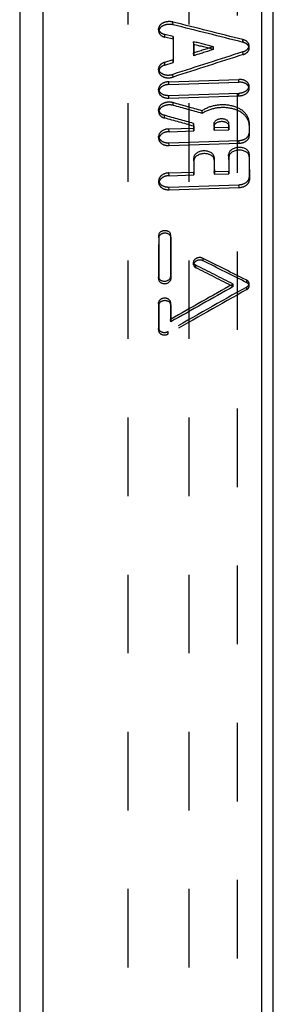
# Model space of a CAD drawing. Header units: millimetres. Extents: x 285 to 715, y 140 to 860.
# Tile 3 of 6: x 290 to 311, y 689 to 771. Entities that reach past the tile are written whole.
import ezdxf

# ---------------------------------------------------------------- set-up
doc = ezdxf.new("R2010")
doc.units = ezdxf.units.MM
doc.header["$LTSCALE"] = 65.185185
doc.linetypes.add('HIDDEN', pattern=[0.2, 0.1, -0.1])
doc.layers.add('KONST.EL_MIT_GEO', color=7, linetype='CONTINUOUS')

msp = doc.modelspace()

# ---------------------------------------------------------------- linework, layer by layer
at = {"layer": 'KONST.EL_MIT_GEO', "color": 7, "linetype": 'Continuous'}
for p, q in [((291.913, 853.178), (291.913, 147.182)), ((290, 851.18), (290, 149.18)), ((311, 145.18), (311, 840.161)), ((310.044, 146.39), (310.044, 839.006))]:
    msp.add_line(p, q, dxfattribs=at)
at = {"layer": 'KONST.EL_MIT_GEO', "color": 8, "linetype": 'HIDDEN'}
for p, q in [((308, 816.93), (308, 183.43)), ((298.944, 816.18), (298.944, 184.18)), ((304, 816.18), (304, 184.18)), ((302.706, 770.54), (302.693, 770.766)), ((301.516, 769.978), (301.503, 770.204)), ((302.022, 769.513), (302.009, 769.739)), ((302.703, 769.564), (302.009, 769.739)), ((302.717, 769.338), (302.022, 769.513)), ((302.717, 769.338), (302.703, 769.564)), ((304.413, 768.909), (304.4, 769.135)), ((306.053, 768.493), (306.04, 768.719)), ((308.501, 769.079), (308.488, 769.305)), ((309.007, 768.611), (308.993, 768.837)), ((304.412, 767.967), (304.399, 768.194)), ((308.5, 768.066), (308.487, 768.293)), ((302.008, 767.426), (302.703, 767.649)), ((302.021, 767.2), (302.008, 767.426)), ((302.021, 767.2), (302.716, 767.423)), ((302.716, 767.423), (302.703, 767.649)), ((301.515, 766.652), (301.502, 766.878)), ((302.704, 766.201), (302.691, 766.427)), ((302.349, 765.809), (308.146, 766)), ((302.363, 765.583), (302.349, 765.809)), ((302.363, 765.583), (308.159, 765.774)), ((308.159, 765.774), (308.146, 766)), ((309.007, 765.261), (308.994, 765.488)), ((301.515, 764.972), (301.502, 765.198)), ((302.35, 764.684), (308.146, 764.875)), ((302.363, 764.458), (302.35, 764.684)), ((302.363, 764.458), (308.16, 764.649)), ((308.16, 764.649), (308.146, 764.875)), ((302.722, 763.852), (302.709, 764.079)), ((301.516, 763.278), (301.503, 763.504)), ((302.006, 762.801), (301.993, 763.027)), ((305.117, 763.186), (305.104, 763.412)), ((304.416, 762.127), (304.402, 762.353)), ((306.112, 762.109), (306.099, 762.335)), ((307.3, 762.39), (307.301, 762.374)), ((307.314, 762.148), (307.301, 762.374)), ((307.313, 762.164), (307.314, 762.148)), ((309.01, 762.204), (308.996, 762.489)), ((308.997, 762.43), (308.996, 762.489)), ((309.01, 762.204), (309.009, 762.262)), ((301.519, 761.047), (301.506, 761.274)), ((302.353, 761.895), (304.403, 761.963)), ((302.366, 761.669), (302.353, 761.895)), ((302.366, 761.669), (304.416, 761.737)), ((304.416, 761.737), (304.403, 761.963)), ((306.099, 762.019), (307.301, 762.058)), ((306.113, 761.793), (306.099, 762.019)), ((306.113, 761.793), (307.314, 761.832)), ((307.314, 761.832), (307.301, 762.058)), ((309.012, 761.316), (308.999, 761.542)), ((302.355, 760.75), (308.151, 760.941)), ((302.368, 760.523), (302.355, 760.75)), ((302.368, 760.523), (308.164, 760.714)), ((308.164, 760.714), (308.151, 760.941)), ((307.318, 759.534), (307.305, 759.761)), ((309.015, 759.59), (309.001, 759.839)), ((309.002, 759.817), (309.001, 759.839)), ((304.421, 759.246), (304.407, 759.473)), ((306.104, 759.529), (306.103, 759.551)), ((306.117, 759.302), (306.103, 759.55)), ((306.117, 759.302), (306.116, 759.324)), ((309.015, 759.59), (309.014, 759.612)), ((302.36, 758.246), (304.41, 758.314)), ((302.373, 758.02), (302.36, 758.246)), ((302.373, 758.02), (304.423, 758.087)), ((304.423, 758.087), (304.41, 758.314)), ((306.107, 758.369), (307.308, 758.409)), ((306.12, 758.143), (306.107, 758.369)), ((306.12, 758.143), (307.321, 758.183)), ((307.321, 758.183), (307.308, 758.409)), ((301.527, 757.388), (301.514, 757.614)), ((302.363, 757.081), (308.159, 757.272)), ((308.173, 757.045), (308.159, 757.272)), ((309.019, 757.657), (309.006, 757.883)), ((302.376, 756.854), (302.363, 757.081)), ((302.376, 756.854), (308.173, 757.045)), ((302.499, 753.128), (302.498, 753.143)), ((302.512, 752.92), (302.499, 753.128)), ((301.522, 752.89), (301.509, 753.098)), ((302.512, 752.92), (302.511, 752.936)), ((304.403, 750.634), (304.39, 750.842)), ((305.194, 750.954), (305.181, 751.161)), ((304.6, 750.376), (304.587, 750.584)), ((301.503, 749.609), (301.504, 749.593)), ((301.517, 749.386), (301.504, 749.593)), ((301.517, 749.402), (301.517, 749.386)), ((302.506, 749.432), (302.493, 749.639)), ((307.688, 748.825), (307.675, 749.032)), ((308.811, 749.14), (308.798, 749.347)), ((309.008, 748.88), (308.995, 749.088)), ((308.81, 748.576), (308.797, 748.784)), ((301.515, 747.286), (301.502, 747.493)), ((302.491, 747.523), (302.491, 747.539)), ((302.504, 747.316), (302.491, 747.523)), ((302.504, 747.316), (302.504, 747.332)), ((302.504, 745.894), (302.491, 746.101)), ((301.501, 745.36), (301.501, 745.343)), ((301.515, 745.136), (301.501, 745.344)), ((301.514, 745.152), (301.515, 745.136)), ((302.305, 744.89), (302.292, 745.098))]:
    msp.add_line(p, q, dxfattribs=at)
for centre, major_axis, ratio, start_param, end_param in [((411.745, 476.302), (811.976, -264.683), 0.296059, 1.793926, 1.801091), ((411.677, 476.322), (811.289, -264.459), 0.296059, 1.793933, 1.801104), ((318.178, 499.67), (-11.689, 354.445), 0.028613, 0.704297, 0.71259), ((318.178, 499.67), (-11.679, 354.144), 0.028613, 0.704288, 0.712588), ((319.878, 499.67), (-11.691, 354.519), 0.028613, 0.706407, 0.710482), ((397.39, 522.986), (810.526, 254.861), 0.308187, 1.586607, 1.588635), ((407.483, 476.314), (811.555, -264.545), 0.296059, 1.791749, 1.793777), ((319.878, 499.67), (-11.682, 354.219), 0.028613, 0.7064, 0.710479), ((407.414, 476.334), (810.868, -264.321), 0.296059, 1.791755, 1.793784), ((401.652, 522.998), (810.947, 254.994), 0.308187, 1.588791, 1.595955), ((401.583, 522.979), (810.26, 254.778), 0.308187, 1.588787, 1.595958), ((397.321, 522.967), (809.839, 254.645), 0.308187, 1.586602, 1.588631), ((379.983, 477.706), (762.319, -266.749), 0.309817, 1.776594, 1.779734), ((379.923, 477.726), (761.672, -266.523), 0.309817, 1.776581, 1.779723), ((375.926, 477.718), (761.94, -266.617), 0.309817, 1.772245, 1.775403), ((375.865, 477.737), (761.294, -266.391), 0.309817, 1.772227, 1.775388), ((319.878, 499.67), (-11.691, 354.519), 0.028613, 0.735358, 0.736995), ((319.878, 499.67), (-11.682, 354.219), 0.028613, 0.735376, 0.737014), ((321.578, 499.67), (-11.694, 354.593), 0.028613, 0.735665, 0.736991), ((321.577, 499.67), (-11.684, 354.293), 0.028613, 0.735683, 0.73701), ((322.781, 499.669), (-11.696, 354.646), 0.028613, 0.735662, 0.736987), ((322.781, 499.67), (-11.686, 354.345), 0.028613, 0.73568, 0.737006), ((324.481, 499.669), (-11.698, 354.72), 0.028613, 0.735658, 0.739377), ((324.481, 499.67), (-11.688, 354.42), 0.028613, 0.735676, 0.739398), ((322.781, 499.669), (-11.696, 354.646), 0.028613, 0.746567, 0.752157), ((324.481, 499.669), (-11.698, 354.72), 0.028613, 0.746561, 0.754544), ((319.878, 499.67), (-11.691, 354.519), 0.028613, 0.747377, 0.75217), ((319.878, 499.67), (-11.682, 354.219), 0.028613, 0.747405, 0.752202), ((321.578, 499.67), (-11.694, 354.593), 0.028613, 0.747371, 0.752162), ((321.577, 499.67), (-11.684, 354.293), 0.028613, 0.747398, 0.752194), ((322.781, 499.67), (-11.686, 354.345), 0.028613, 0.746594, 0.752189), ((324.481, 499.67), (-11.688, 354.42), 0.028613, 0.746588, 0.754578), ((317.966, 499.712), (-10.722, 354.435), 0.031484, 0.773243, 0.787222), ((316.974, 499.712), (-10.72, 354.392), 0.031484, 0.773239, 0.78722), ((316.974, 499.712), (-10.711, 354.092), 0.031484, 0.773212, 0.787204), ((317.966, 499.712), (-10.712, 354.135), 0.031484, 0.773216, 0.787206), ((359.675, 484.727), (461.899, -314.216), 0.362236, 1.919554, 1.927204), ((359.651, 484.74), (461.508, -313.95), 0.362236, 1.919568, 1.927224), ((358.017, 484.73), (461.805, -314.152), 0.362236, 1.918443, 1.924977), ((357.993, 484.743), (461.415, -313.886), 0.362236, 1.918456, 1.924995), ((343.791, 514.708), (460.593, 304.753), 0.396367, 1.390234, 1.401159), ((345.453, 514.711), (460.687, 304.816), 0.396367, 1.391355, 1.405061), ((345.429, 514.699), (460.296, 304.557), 0.396367, 1.391343, 1.405061), ((343.768, 514.696), (460.202, 304.495), 0.396367, 1.390221, 1.401155), ((316.974, 499.712), (-10.72, 354.392), 0.031484, 0.795606, 0.803991), ((317.966, 499.712), (-10.722, 354.435), 0.031484, 0.795607, 0.801202), ((316.974, 499.712), (-10.711, 354.092), 0.031484, 0.795597, 0.80399), ((317.966, 499.712), (-10.712, 354.135), 0.031484, 0.795599, 0.801198)]:
    msp.add_ellipse(centre, major_axis=major_axis, ratio=ratio, start_param=start_param, end_param=end_param, dxfattribs=at)
for points, knots in [([(302.693, 770.766), (302.557, 770.8), (302.274, 770.818), (301.885, 770.72), (301.584, 770.518), (301.498, 770.3), (301.503, 770.205)], [0, 0, 0, 0, 0.285283, 0.565913, 0.805896, 1, 1, 1, 1]), ([(302.706, 770.54), (302.57, 770.574), (302.287, 770.592), (301.898, 770.494), (301.597, 770.292), (301.511, 770.074), (301.516, 769.979)], [0, 0, 0, 0, 0.285284, 0.565915, 0.805897, 1, 1, 1, 1]), ([(301.503, 770.205), (301.509, 770.099), (301.646, 769.868), (301.878, 769.772), (302.009, 769.739)], [0, 0, 0, 0, 0.441046, 1, 1, 1, 1]), ([(301.516, 769.979), (301.522, 769.873), (301.659, 769.642), (301.891, 769.546), (302.022, 769.513)], [0, 0, 0, 0, 0.441045, 1, 1, 1, 1]), ([(308.487, 768.293), (308.627, 768.337), (308.871, 768.458), (309, 768.723), (308.993, 768.837)], [0, 0, 0, 0, 0.561359, 1, 1, 1, 1]), ([(308.993, 768.837), (308.987, 768.944), (308.85, 769.175), (308.618, 769.272), (308.488, 769.305)], [0, 0, 0, 0, 0.442242, 1, 1, 1, 1]), ([(309.007, 768.611), (309, 768.717), (308.863, 768.949), (308.631, 769.046), (308.501, 769.079)], [0, 0, 0, 0, 0.442241, 1, 1, 1, 1]), ([(308.5, 768.066), (308.64, 768.111), (308.884, 768.232), (309.013, 768.496), (309.007, 768.611)], [0, 0, 0, 0, 0.56136, 1, 1, 1, 1]), ([(302.008, 767.426), (301.868, 767.381), (301.623, 767.259), (301.495, 766.993), (301.502, 766.878)], [0, 0, 0, 0, 0.560235, 1, 1, 1, 1]), ([(302.021, 767.2), (301.881, 767.155), (301.636, 767.033), (301.508, 766.767), (301.515, 766.652)], [0, 0, 0, 0, 0.560235, 1, 1, 1, 1]), ([(301.502, 766.878), (301.513, 766.681), (301.835, 766.412), (302.289, 766.351), (302.562, 766.386), (302.691, 766.427)], [0, 0, 0, 0, 0.424556, 0.707865, 1, 1, 1, 1]), ([(301.515, 766.652), (301.526, 766.455), (301.848, 766.185), (302.302, 766.125), (302.575, 766.16), (302.704, 766.201)], [0, 0, 0, 0, 0.424556, 0.707865, 1, 1, 1, 1]), ([(302.349, 765.809), (302.136, 765.802), (301.753, 765.72), (301.493, 765.358), (301.502, 765.198)], [0, 0, 0, 0, 0.571252, 1, 1, 1, 1]), ([(302.363, 765.583), (302.149, 765.576), (301.766, 765.494), (301.506, 765.132), (301.515, 764.972)], [0, 0, 0, 0, 0.571251, 1, 1, 1, 1]), ([(308.994, 765.488), (308.985, 765.639), (308.714, 765.956), (308.347, 766.007), (308.146, 766)], [0, 0, 0, 0, 0.42989, 1, 1, 1, 1]), ([(308.146, 764.875), (308.36, 764.882), (308.743, 764.965), (309.003, 765.327), (308.994, 765.488)], [0, 0, 0, 0, 0.571051, 1, 1, 1, 1]), ([(309.007, 765.261), (308.998, 765.413), (308.727, 765.73), (308.36, 765.78), (308.159, 765.774)], [0, 0, 0, 0, 0.429823, 1, 1, 1, 1]), ([(301.502, 765.198), (301.511, 765.046), (301.781, 764.729), (302.149, 764.678), (302.35, 764.684)], [0, 0, 0, 0, 0.4301, 1, 1, 1, 1]), ([(301.515, 764.972), (301.524, 764.82), (301.794, 764.503), (302.162, 764.451), (302.363, 764.458)], [0, 0, 0, 0, 0.430101, 1, 1, 1, 1]), ([(308.16, 764.649), (308.373, 764.656), (308.756, 764.739), (309.016, 765.101), (309.007, 765.261)], [0, 0, 0, 0, 0.571012, 1, 1, 1, 1]), ([(302.709, 764.079), (302.573, 764.116), (302.286, 764.139), (301.891, 764.04), (301.584, 763.829), (301.498, 763.604), (301.503, 763.505)], [0, 0, 0, 0, 0.281999, 0.560932, 0.801995, 1, 1, 1, 1]), ([(302.722, 763.852), (302.586, 763.89), (302.299, 763.913), (301.904, 763.814), (301.597, 763.603), (301.511, 763.378), (301.517, 763.279)], [0, 0, 0, 0, 0.281998, 0.56093, 0.801993, 1, 1, 1, 1]), ([(308.995, 762.489), (308.978, 762.793), (308.589, 763.452), (307.517, 763.898), (306.273, 763.934), (305.446, 763.643), (305.104, 763.412)], [0, 0, 0, 0, 0.199463, 0.447944, 0.730613, 1, 1, 1, 1]), ([(301.503, 763.505), (301.509, 763.398), (301.638, 763.167), (301.866, 763.063), (301.993, 763.027)], [0, 0, 0, 0, 0.44691, 1, 1, 1, 1]), ([(301.517, 763.279), (301.522, 763.172), (301.652, 762.941), (301.879, 762.837), (302.006, 762.801)], [0, 0, 0, 0, 0.446912, 1, 1, 1, 1]), ([(309.009, 762.262), (308.991, 762.567), (308.602, 763.226), (307.53, 763.672), (306.286, 763.707), (305.459, 763.417), (305.117, 763.186)], [0, 0, 0, 0, 0.199465, 0.447946, 0.730613, 1, 1, 1, 1]), ([(306.099, 762.335), (306.099, 762.577), (306.675, 762.913), (307.286, 762.627), (307.3, 762.39)], [0, 0, 0, 0, 0.503749, 1, 1, 1, 1]), ([(306.112, 762.109), (306.112, 762.35), (306.688, 762.687), (307.299, 762.401), (307.313, 762.164)], [0, 0, 0, 0, 0.503641, 1, 1, 1, 1]), ([(302.353, 761.895), (302.139, 761.888), (301.753, 761.802), (301.497, 761.436), (301.506, 761.274)], [0, 0, 0, 0, 0.568279, 1, 1, 1, 1]), ([(301.506, 761.274), (301.515, 761.12), (301.782, 760.798), (302.153, 760.743), (302.355, 760.75)], [0, 0, 0, 0, 0.43303, 1, 1, 1, 1]), ([(302.366, 761.669), (302.152, 761.662), (301.766, 761.576), (301.51, 761.21), (301.519, 761.048)], [0, 0, 0, 0, 0.568275, 1, 1, 1, 1]), ([(308.151, 760.941), (308.361, 760.948), (308.739, 761.033), (308.999, 761.382), (308.999, 761.542)], [0, 0, 0, 0, 0.565827, 1, 1, 1, 1]), ([(308.164, 760.714), (308.374, 760.721), (308.752, 760.807), (309.012, 761.155), (309.012, 761.316)], [0, 0, 0, 0, 0.565823, 1, 1, 1, 1]), ([(301.519, 761.048), (301.528, 760.894), (301.796, 760.571), (302.166, 760.517), (302.368, 760.523)], [0, 0, 0, 0, 0.433034, 1, 1, 1, 1]), ([(306.103, 759.551), (306.083, 759.888), (305.219, 760.303), (304.407, 759.815), (304.407, 759.473)], [0, 0, 0, 0, 0.496384, 1, 1, 1, 1]), ([(306.116, 759.324), (306.096, 759.661), (305.232, 760.076), (304.42, 759.589), (304.421, 759.246)], [0, 0, 0, 0, 0.496384, 1, 1, 1, 1]), ([(309.001, 759.839), (308.981, 760.176), (308.117, 760.59), (307.304, 760.103), (307.305, 759.761)], [0, 0, 0, 0, 0.496382, 1, 1, 1, 1]), ([(309.014, 759.612), (308.994, 759.949), (308.13, 760.363), (307.318, 759.877), (307.318, 759.534)], [0, 0, 0, 0, 0.496382, 1, 1, 1, 1]), ([(302.36, 758.246), (302.146, 758.239), (301.756, 758.149), (301.505, 757.778), (301.514, 757.614)], [0, 0, 0, 0, 0.56566, 1, 1, 1, 1]), ([(302.373, 758.02), (302.159, 758.013), (301.769, 757.923), (301.518, 757.552), (301.527, 757.387)], [0, 0, 0, 0, 0.565654, 1, 1, 1, 1]), ([(301.514, 757.614), (301.523, 757.458), (301.787, 757.132), (302.161, 757.074), (302.363, 757.081)], [0, 0, 0, 0, 0.435743, 1, 1, 1, 1]), ([(301.527, 757.387), (301.536, 757.232), (301.801, 756.905), (302.174, 756.848), (302.376, 756.854)], [0, 0, 0, 0, 0.435749, 1, 1, 1, 1]), ([(308.159, 757.272), (308.369, 757.279), (308.75, 757.368), (309.007, 757.721), (309.006, 757.883)], [0, 0, 0, 0, 0.563282, 1, 1, 1, 1]), ([(308.173, 757.045), (308.382, 757.052), (308.763, 757.141), (309.02, 757.494), (309.019, 757.657)], [0, 0, 0, 0, 0.563277, 1, 1, 1, 1]), ([(302.498, 753.143), (302.485, 753.341), (301.982, 753.596), (301.509, 753.299), (301.509, 753.098)], [0, 0, 0, 0, 0.496288, 1, 1, 1, 1]), ([(302.511, 752.936), (302.498, 753.134), (301.995, 753.389), (301.522, 753.091), (301.522, 752.89)], [0, 0, 0, 0, 0.496288, 1, 1, 1, 1]), ([(305.181, 751.161), (305.024, 751.24), (304.674, 751.268), (304.381, 750.983), (304.39, 750.842)], [0, 0, 0, 0, 0.554468, 1, 1, 1, 1]), ([(304.39, 750.842), (304.394, 750.763), (304.464, 750.655), (304.559, 750.598), (304.587, 750.584)], [0, 0, 0, 0, 0.7191, 1, 1, 1, 1]), ([(305.194, 750.954), (305.037, 751.033), (304.687, 751.06), (304.394, 750.776), (304.403, 750.635)], [0, 0, 0, 0, 0.55447, 1, 1, 1, 1]), ([(304.403, 750.635), (304.408, 750.555), (304.478, 750.448), (304.572, 750.39), (304.6, 750.376)], [0, 0, 0, 0, 0.719099, 1, 1, 1, 1]), ([(301.504, 749.593), (301.517, 749.394), (302.02, 749.131), (302.493, 749.437), (302.493, 749.639)], [0, 0, 0, 0, 0.49633, 1, 1, 1, 1]), ([(301.517, 749.386), (301.53, 749.187), (302.033, 748.923), (302.506, 749.229), (302.506, 749.432)], [0, 0, 0, 0, 0.49633, 1, 1, 1, 1]), ([(308.797, 748.784), (308.828, 748.801), (308.93, 748.87), (309.001, 748.999), (308.995, 749.088)], [0, 0, 0, 0, 0.284893, 1, 1, 1, 1]), ([(308.995, 749.088), (308.99, 749.168), (308.92, 749.276), (308.826, 749.333), (308.798, 749.347)], [0, 0, 0, 0, 0.719275, 1, 1, 1, 1]), ([(309.008, 748.88), (309.003, 748.96), (308.933, 749.068), (308.839, 749.126), (308.811, 749.14)], [0, 0, 0, 0, 0.719274, 1, 1, 1, 1]), ([(308.81, 748.576), (308.841, 748.593), (308.943, 748.663), (309.014, 748.792), (309.008, 748.88)], [0, 0, 0, 0, 0.284894, 1, 1, 1, 1]), ([(302.491, 747.539), (302.478, 747.738), (301.974, 748.006), (301.502, 747.696), (301.502, 747.493)], [0, 0, 0, 0, 0.496342, 1, 1, 1, 1]), ([(302.504, 747.332), (302.491, 747.531), (301.987, 747.798), (301.515, 747.488), (301.515, 747.286)], [0, 0, 0, 0, 0.496342, 1, 1, 1, 1]), ([(301.501, 745.343), (301.51, 745.207), (301.81, 744.958), (302.144, 745.013), (302.292, 745.098)], [0, 0, 0, 0, 0.446076, 1, 1, 1, 1]), ([(301.515, 745.136), (301.523, 744.999), (301.823, 744.751), (302.157, 744.806), (302.305, 744.89)], [0, 0, 0, 0, 0.446076, 1, 1, 1, 1])]:
    msp.add_open_spline(points, degree=3, knots=knots, dxfattribs=at)

doc.saveas('drawing.dxf')
